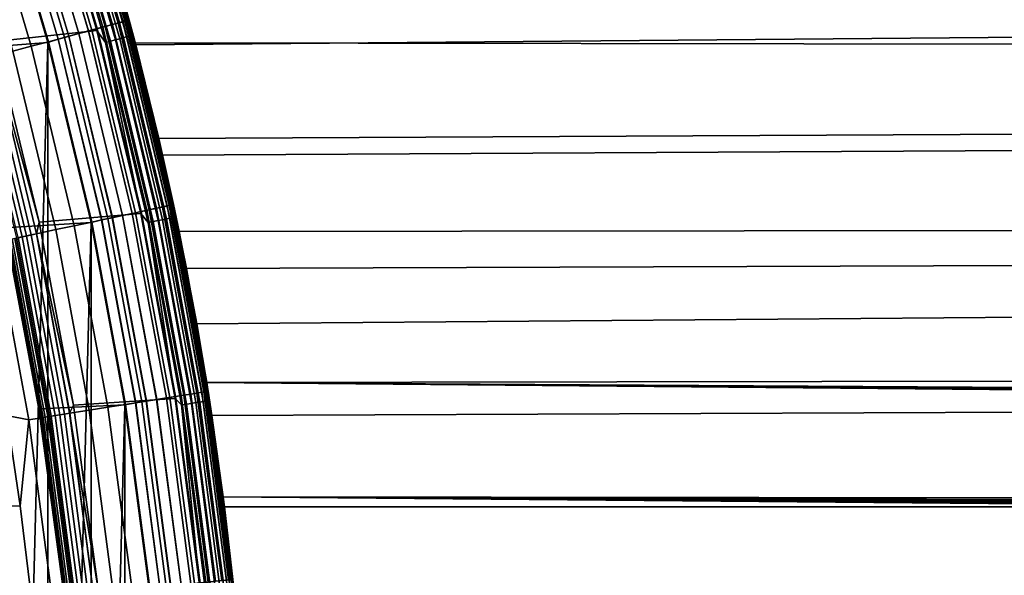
# Model space of a CAD drawing. Header units: metres. Extents: x -22 to 244, y -22 to 22.
# Tile 86 of 154: x 20.12 to 25.95, y 2.27 to 5.57. Entities that reach past the tile are written whole.
import ezdxf

# ---------------------------------------------------------------- set-up
doc = ezdxf.new("R2010")
doc.units = ezdxf.units.M
doc.layers.add('solid_10_151_023_XXX', color=7, linetype='CONTINUOUS')

msp = doc.modelspace()

# ---------------------------------------------------------------- linework, layer by layer
at = {"layer": 'solid_10_151_023_XXX'}
for points in [[(20.229401, 6.572931, 269.455841), (20.545677, 5.505198, 269.455841), (20.611872, 5.522934, 269.350433), (20.294575, 6.594107, 269.350433)], [(20.308216, 6.598539, 0.946215), (20.625725, 5.526647, 0.946215), (20.57815, 5.513899, 0.903084), (20.261374, 6.583319, 0.903084)], [(20.261868, 6.58348, 212.696518), (20.578651, 5.514033, 212.696518), (20.626173, 5.526766, 212.65332), (20.308657, 6.598682, 212.65332)], [(20.294575, 6.594107, 269.350433), (20.611872, 5.522934, 269.350433), (20.667048, 5.537718, 269.238434), (20.348902, 6.611759, 269.238434)], [(20.349297, 6.611887, 0.995412), (20.667448, 5.537826, 0.995412), (20.625725, 5.526647, 0.946215), (20.308216, 6.598539, 0.946215)], [(20.308657, 6.598682, 212.65332), (20.626173, 5.526766, 212.65332), (20.667833, 5.537929, 212.604065), (20.349676, 6.61201, 212.604065)], [(20.348902, 6.611759, 269.238434), (20.667048, 5.537718, 269.238434), (20.7106, 5.549388, 269.121063), (20.391783, 6.625692, 269.121063)], [(20.383913, 6.623135, 1.04983), (20.702606, 5.547246, 1.04983), (20.667448, 5.537826, 0.995412), (20.349297, 6.611887, 0.995412)], [(20.349676, 6.61201, 212.604065), (20.667833, 5.537929, 212.604065), (20.702921, 5.547331, 212.549606), (20.384224, 6.623236, 212.549606)], [(20.41147, 6.632089, 1.108537), (20.730593, 5.554746, 1.108537), (20.702606, 5.547246, 1.04983), (20.383913, 6.623135, 1.04983)], [(20.384224, 6.623236, 212.549606), (20.702921, 5.547331, 212.549606), (20.730835, 5.554811, 212.49086), (20.411709, 6.632166, 212.49086)], [(20.391783, 6.625692, 269.121063), (20.7106, 5.549388, 269.121063), (20.74205, 5.557816, 268.999603), (20.42275, 6.635754, 268.999603)], [(20.431496, 6.638596, 1.170527), (20.750933, 5.560195, 1.170527), (20.730593, 5.554746, 1.108537), (20.41147, 6.632089, 1.108537)], [(20.411709, 6.632166, 212.49086), (20.730835, 5.554811, 212.49086), (20.751095, 5.560239, 212.428833), (20.431656, 6.638648, 212.428833)], [(20.42275, 6.635754, 268.999603), (20.74205, 5.557816, 268.999603), (20.761055, 5.562908, 268.875427), (20.441463, 6.641834, 268.875427)], [(20.443647, 6.642543, 1.234737), (20.763273, 5.563502, 1.234737), (20.750933, 5.560195, 1.170527), (20.431496, 6.638596, 1.170527)], [(20.431656, 6.638648, 212.428833), (20.751095, 5.560239, 212.428833), (20.763355, 5.563524, 212.364609), (20.443727, 6.64257, 212.364609)], [(20.441463, 6.641834, 268.875427), (20.761055, 5.562908, 268.875427), (20.767405, 5.564612, 268.75), (20.447714, 6.643869, 268.75)], [(20.763273, 5.563502, 1.234737), (20.443647, 6.642543, 1.234737), (20.447716, 6.643866, 1.3), (20.767405, 5.56461, 1.3)], [(20.443727, 6.64257, 212.364609), (20.763355, 5.563524, 212.364609), (20.767405, 5.56461, 212.300003), (20.447716, 6.643866, 212.300003)], [(20.447714, 6.643869, 268.75), (20.767405, 5.564612, 268.75), (20.767405, 5.564609, 213.449997), (20.447716, 6.643865, 213.449997)], [(20.447716, 6.643866, 1.3), (20.619034, 6.091425, 122.234756), (20.80282, 5.430715, 122.030205), (20.767405, 5.56461, 1.3)], [(20.447716, 6.643866, 212.300003), (20.767405, 5.56461, 212.300003), (20.65234, 5.977529, 153.785416), (20.480772, 6.541255, 153.467896)], [(20.479353, 6.537732, 213.418961), (20.447716, 6.643865, 213.449997), (20.767405, 5.564609, 213.449997)], [(19.973179, 5.437093, 213.25), (19.655294, 6.493023, 213.25), (20.26029, 6.573476, 213.25), (20.57674, 5.503419, 213.25)], [(20.069483, 6.52097, 269.642365), (20.383259, 5.461678, 269.642365), (20.469194, 5.484704, 269.553528), (20.154095, 6.548462, 269.553528)], [(20.153704, 6.548335, 0.83786), (20.468798, 5.484598, 0.83786), (20.408894, 5.468546, 0.816885), (20.094721, 6.529171, 0.816885)], [(20.095324, 6.529366, 212.782944), (20.409504, 5.46871, 212.782944), (20.469381, 5.484754, 212.761887), (20.154278, 6.548522, 212.761887)], [(20.209574, 6.566488, 0.866758), (20.525541, 5.499802, 0.866758), (20.468798, 5.484598, 0.83786), (20.153704, 6.548335, 0.83786)], [(20.154095, 6.548462, 269.553528), (20.469194, 5.484704, 269.553528), (20.545677, 5.505198, 269.455841), (20.229401, 6.572931, 269.455841)], [(20.154278, 6.548522, 212.761887), (20.469381, 5.484754, 212.761887), (20.526089, 5.499949, 212.73291), (20.210114, 6.566664, 212.73291)], [(20.261374, 6.583319, 0.903084), (20.57815, 5.513899, 0.903084), (20.525541, 5.499802, 0.866758), (20.209574, 6.566488, 0.866758)], [(20.210114, 6.566664, 212.73291), (20.526089, 5.499949, 212.73291), (20.578651, 5.514033, 212.696518), (20.261868, 6.58348, 212.696518)], [(20.320938, 6.487161, 213.252457), (20.57674, 5.503419, 213.25), (20.26029, 6.573476, 213.25)], [(20.472401, 6.535512, 213.388412), (20.781696, 5.472953, 213.388412), (20.7701, 5.469899, 213.359375), (20.460976, 6.531866, 213.359375)], [(20.479353, 6.537732, 213.418961), (20.788754, 5.474812, 213.418961), (20.781696, 5.472953, 213.388412), (20.472401, 6.535512, 213.388412)], [(20.479353, 6.537732, 213.418961), (20.767405, 5.564609, 213.449997), (20.788754, 5.474812, 213.418961)], [(19.77191, 5.392065, 212.800003), (20.285141, 5.432592, 212.800003), (19.973003, 6.486838, 212.800003), (19.456944, 6.436621, 212.800003)], [(19.87615, 6.458152, 269.789795), (20.186903, 5.409064, 269.789795), (20.288816, 5.436372, 269.721405), (19.976494, 6.490757, 269.721405)], [(20.034256, 6.509524, 212.795715), (19.973003, 6.486838, 212.800003), (20.285141, 5.432592, 212.800003), (20.347481, 5.452091, 212.795715)], [(19.973003, -6.486839, 0.8), (19.973013, 6.48681, 0.8), (20.285152, 5.432551, 0.8)], [(20.033638, 6.509324, 0.804193), (20.346855, 5.451923, 0.804193), (20.285152, 5.432551, 0.8), (19.973013, 6.48681, 0.8)], [(19.976494, 6.490757, 269.721405), (20.288816, 5.436372, 269.721405), (20.383259, 5.461678, 269.642365), (20.069483, 6.52097, 269.642365)], [(20.094721, 6.529171, 0.816885), (20.408894, 5.468546, 0.816885), (20.346855, 5.451923, 0.804193), (20.033638, 6.509324, 0.804193)], [(20.034256, 6.509524, 212.795715), (20.347481, 5.452091, 212.795715), (20.409504, 5.46871, 212.782944), (20.095324, 6.529366, 212.782944)], [(20.350039, 6.49645, 213.259796), (20.657486, 5.440242, 213.259796), (20.627945, 5.432463, 213.252457), (20.320938, 6.487161, 213.252457)], [(20.320938, 6.487161, 213.252457), (20.627945, 5.432463, 213.252457), (20.57674, 5.503419, 213.25)], [(20.377684, 6.505276, 213.27182), (20.685549, 5.447633, 213.27182), (20.657486, 5.440242, 213.259796), (20.350039, 6.49645, 213.259796)], [(20.403194, 6.51342, 213.288254), (20.711445, 5.454453, 213.288254), (20.685549, 5.447633, 213.27182), (20.377684, 6.505276, 213.27182)], [(20.425941, 6.520681, 213.30867), (20.734535, 5.460534, 213.30867), (20.711445, 5.454453, 213.288254), (20.403194, 6.51342, 213.288254)], [(20.445362, 6.526881, 213.332565), (20.754248, 5.465725, 213.332565), (20.734535, 5.460534, 213.30867), (20.425941, 6.520681, 213.30867)], [(20.460976, 6.531866, 213.359375), (20.7701, 5.469899, 213.359375), (20.754248, 5.465725, 213.332565), (20.445362, 6.526881, 213.332565)], [(19.76955, 6.423516, 269.846771), (20.078638, 5.380055, 269.846771), (20.186903, 5.409064, 269.789795), (19.87615, 6.458152, 269.789795)], [(113.684235, 6.122922, 156.121552), (113.793701, 5.284454, 155.820801), (20.80282, 5.430715, 122.030205), (20.619034, 6.091425, 122.234756)], [(103.572701, 6.122922, 183.902771), (20.65234, 5.977529, 153.785416), (20.806215, 5.417695, 154.068497)], [(103.572701, 6.122922, 183.902771), (20.806215, 5.417695, 154.068497), (20.943062, 4.861906, 154.318985), (103.463234, 5.284454, 184.203537)], [(20.767405, 5.56461, 212.300003), (20.806215, 5.417695, 154.068497), (20.65234, 5.977529, 153.785416)], [(20.667048, 5.537718, 269.238434), (20.928545, 4.4485, 269.238434), (20.972649, 4.457874, 269.121063), (20.7106, 5.549388, 269.121063)], [(20.702606, 5.547246, 1.04983), (20.964554, 4.456153, 1.04983), (20.928951, 4.448586, 0.995412), (20.667448, 5.537826, 0.995412)], [(20.667833, 5.537929, 212.604065), (20.929342, 4.448669, 212.604065), (20.964874, 4.456222, 212.549606), (20.702921, 5.547331, 212.549606)], [(20.730593, 5.554746, 1.108537), (20.992895, 4.462178, 1.108537), (20.964554, 4.456153, 1.04983), (20.702606, 5.547246, 1.04983)], [(20.702921, 5.547331, 212.549606), (20.964874, 4.456222, 212.549606), (20.993141, 4.46223, 212.49086), (20.730835, 5.554811, 212.49086)], [(20.7106, 5.549388, 269.121063), (20.972649, 4.457874, 269.121063), (21.004498, 4.464644, 268.999603), (20.74205, 5.557816, 268.999603)], [(20.750933, 5.560195, 1.170527), (21.013493, 4.466556, 1.170527), (20.992895, 4.462178, 1.108537), (20.730593, 5.554746, 1.108537)], [(20.730835, 5.554811, 212.49086), (20.993141, 4.46223, 212.49086), (21.013657, 4.466591, 212.428833), (20.751095, 5.560239, 212.428833)], [(20.74205, 5.557816, 268.999603), (21.004498, 4.464644, 268.999603), (21.023743, 4.468735, 268.875427), (20.761055, 5.562908, 268.875427)], [(20.763273, 5.563502, 1.234737), (21.02599, 4.469212, 1.234737), (21.013493, 4.466556, 1.170527), (20.750933, 5.560195, 1.170527)], [(20.751095, 5.560239, 212.428833), (21.013657, 4.466591, 212.428833), (21.026072, 4.46923, 212.364609), (20.763355, 5.563524, 212.364609)], [(20.761055, 5.562908, 268.875427), (21.023743, 4.468735, 268.875427), (21.030172, 4.470104, 268.75), (20.767405, 5.564612, 268.75)], [(21.02599, 4.469212, 1.234737), (20.763273, 5.563502, 1.234737), (20.767405, 5.56461, 1.3), (21.030174, 4.470102, 1.3)], [(20.763355, 5.563524, 212.364609), (21.026072, 4.46923, 212.364609), (21.030174, 4.470102, 212.300003), (20.767405, 5.56461, 212.300003)], [(20.767405, 5.564612, 268.75), (21.030172, 4.470104, 268.75), (21.030174, 4.470101, 213.449997), (20.767405, 5.564609, 213.449997)], [(20.767405, 5.56461, 1.3), (20.965662, 4.763508, 121.850784), (21.107037, 4.091821, 121.696342), (21.030174, 4.470102, 1.3)], [(20.767405, 5.56461, 1.3), (20.80282, 5.430715, 122.030205), (20.965662, 4.763508, 121.850784)], [(20.767405, 5.56461, 212.300003), (21.030174, 4.470102, 212.300003), (20.943062, 4.861906, 154.318985), (20.806215, 5.417695, 154.068497)], [(20.788754, 5.474812, 213.418961), (20.767405, 5.564609, 213.449997), (21.030174, 4.470101, 213.449997)], [(20.234482, 4.365281, 213.25), (19.973179, 5.437093, 213.25), (20.57674, 5.503419, 213.25), (20.8368, 4.417889, 213.25)], [(20.383259, 5.461678, 269.642365), (20.641167, 4.387415, 269.642365), (20.728189, 4.405912, 269.553528), (20.469194, 5.484704, 269.553528)], [(20.468798, 5.484598, 0.83786), (20.727787, 4.405827, 0.83786), (20.667124, 4.392933, 0.816885), (20.408894, 5.468546, 0.816885)], [(20.409504, 5.46871, 212.782944), (20.667744, 4.393064, 212.782944), (20.728378, 4.405953, 212.761887), (20.469381, 5.484754, 212.761887)], [(20.525541, 5.499802, 0.866758), (20.785248, 4.418041, 0.866758), (20.727787, 4.405827, 0.83786), (20.468798, 5.484598, 0.83786)], [(20.469194, 5.484704, 269.553528), (20.728189, 4.405912, 269.553528), (20.805641, 4.422375, 269.455841), (20.545677, 5.505198, 269.455841)], [(20.469381, 5.484754, 212.761887), (20.728378, 4.405953, 212.761887), (20.785803, 4.418159, 212.73291), (20.526089, 5.499949, 212.73291)], [(20.57815, 5.513899, 0.903084), (20.838524, 4.429365, 0.903084), (20.785248, 4.418041, 0.866758), (20.525541, 5.499802, 0.866758)], [(20.526089, 5.499949, 212.73291), (20.785803, 4.418159, 212.73291), (20.839031, 4.429473, 212.696518), (20.578651, 5.514033, 212.696518)], [(20.545677, 5.505198, 269.455841), (20.805641, 4.422375, 269.455841), (20.872671, 4.436623, 269.350433), (20.611872, 5.522934, 269.350433)], [(20.627945, 5.432463, 213.252457), (20.8368, 4.417889, 213.25), (20.57674, 5.503419, 213.25)], [(20.625725, 5.526647, 0.946215), (20.8867, 4.439605, 0.946215), (20.838524, 4.429365, 0.903084), (20.57815, 5.513899, 0.903084)], [(20.578651, 5.514033, 212.696518), (20.839031, 4.429473, 212.696518), (20.887154, 4.439702, 212.65332), (20.626173, 5.526766, 212.65332)], [(20.611872, 5.522934, 269.350433), (20.872671, 4.436623, 269.350433), (20.928545, 4.4485, 269.238434), (20.667048, 5.537718, 269.238434)], [(20.667448, 5.537826, 0.995412), (20.928951, 4.448586, 0.995412), (20.8867, 4.439605, 0.946215), (20.625725, 5.526647, 0.946215)], [(20.626173, 5.526766, 212.65332), (20.887154, 4.439702, 212.65332), (20.929342, 4.448669, 212.604065), (20.667833, 5.537929, 212.604065)], [(20.030876, 4.332069, 212.800003), (20.541622, 4.363679, 212.800003), (20.285141, 5.432592, 212.800003), (19.77191, 5.392065, 212.800003)], [(19.964684, 5.349521, 213.252426), (19.973179, 5.437093, 213.25), (20.234482, 4.365281, 213.25)], [(20.285141, -5.432593, 0.8), (19.973003, -6.486839, 0.8), (20.285152, 5.432551, 0.8)], [(20.186903, 5.409064, 269.789795), (20.442327, 4.34515, 269.789795), (20.54553, 4.367087, 269.721405), (20.288816, 5.436372, 269.721405)], [(20.347481, 5.452091, 212.795715), (20.285141, 5.432592, 212.800003), (20.541622, 4.363679, 212.800003), (20.604937, 4.379714, 212.795715)], [(20.285141, -5.432593, 0.8), (20.285152, 5.432551, 0.8), (20.54162, 4.36369, 0.8)], [(20.346855, 5.451923, 0.804193), (20.604301, 4.37958, 0.804193), (20.54162, 4.36369, 0.8), (20.285152, 5.432551, 0.8)], [(20.288816, 5.436372, 269.721405), (20.54553, 4.367087, 269.721405), (20.641167, 4.387415, 269.642365), (20.383259, 5.461678, 269.642365)], [(20.408894, 5.468546, 0.816885), (20.667124, 4.392933, 0.816885), (20.604301, 4.37958, 0.804193), (20.346855, 5.451923, 0.804193)], [(20.347481, 5.452091, 212.795715), (20.604937, 4.379714, 212.795715), (20.667744, 4.393064, 212.782944), (20.409504, 5.46871, 212.782944)], [(20.657486, 5.440242, 213.259796), (20.910152, 4.369607, 213.259796), (20.880251, 4.363359, 213.252457), (20.627945, 5.432463, 213.252457)], [(20.627945, 5.432463, 213.252457), (20.880251, 4.363359, 213.252457), (20.8368, 4.417889, 213.25)], [(20.685549, 5.447633, 213.27182), (20.938559, 4.375544, 213.27182), (20.910152, 4.369607, 213.259796), (20.657486, 5.440242, 213.259796)], [(20.711445, 5.454453, 213.288254), (20.964771, 4.381021, 213.288254), (20.938559, 4.375544, 213.27182), (20.685549, 5.447633, 213.27182)], [(20.734535, 5.460534, 213.30867), (20.988144, 4.385905, 213.30867), (20.964771, 4.381021, 213.288254), (20.711445, 5.454453, 213.288254)], [(20.754248, 5.465725, 213.332565), (21.008099, 4.390075, 213.332565), (20.988144, 4.385905, 213.30867), (20.734535, 5.460534, 213.30867)], [(20.7701, 5.469899, 213.359375), (21.024143, 4.393428, 213.359375), (21.008099, 4.390075, 213.332565), (20.754248, 5.465725, 213.332565)], [(20.781696, 5.472953, 213.388412), (21.035881, 4.395881, 213.388412), (21.024143, 4.393428, 213.359375), (20.7701, 5.469899, 213.359375)], [(20.788754, 5.474812, 213.418961), (21.043026, 4.397374, 213.418961), (21.035881, 4.395881, 213.388412), (20.781696, 5.472953, 213.388412)], [(20.788754, 5.474812, 213.418961), (21.030174, 4.470101, 213.449997), (21.043026, 4.397374, 213.418961)], [(113.793701, 5.284454, 155.820801), (20.965662, 4.763508, 121.850784), (20.80282, 5.430715, 122.030205)], [(19.96521, 5.349662, 269.891693), (20.217827, 4.297432, 269.891693), (20.332691, 4.321847, 269.846771), (20.078638, 5.380055, 269.846771)], [(20.078638, 5.380055, 269.846771), (20.332691, 4.321847, 269.846771), (20.442327, 4.34515, 269.789795), (20.186903, 5.409064, 269.789795)], [(19.847862, 5.318219, 269.924103), (20.098995, 4.272173, 269.924103), (20.217827, 4.297432, 269.891693), (19.96521, 5.349662, 269.891693)], [(20.109411, 4.274387, 213.308487), (19.858149, 5.320975, 213.308487), (19.881235, 5.327161, 213.288101), (20.132792, 4.279357, 213.288101)], [(20.132792, 4.279357, 213.288101), (19.881235, 5.327161, 213.288101), (19.907124, 5.334097, 213.271713), (20.159006, 4.284929, 213.271713)], [(20.159006, 4.284929, 213.271713), (19.907124, 5.334097, 213.271713), (19.935169, 5.341612, 213.25972), (20.187407, 4.290966, 213.25972)], [(20.187407, 4.290966, 213.25972), (19.935169, 5.341612, 213.25972), (19.964684, 5.349521, 213.252426), (20.217295, 4.297319, 213.252426)], [(20.217295, 4.297319, 213.252426), (19.964684, 5.349521, 213.252426), (20.234482, 4.365281, 213.25)], [(103.463234, 5.284454, 184.203537), (20.943062, 4.861906, 154.318985), (21.063501, 4.31033, 154.538467), (103.370018, 4.429359, 184.459641)], [(113.793701, 5.284454, 155.820801), (113.886917, 4.429359, 155.564697), (21.107037, 4.091821, 121.696342), (20.965662, 4.763508, 121.850784)], [(21.030174, 4.470102, 212.300003), (21.063501, 4.31033, 154.538467), (20.943062, 4.861906, 154.318985)], [(20.805641, 4.422375, 269.455841), (21.008577, 3.327432, 269.455841), (21.076262, 3.338152, 269.350433), (20.872671, 4.436623, 269.350433)], [(20.8867, 4.439605, 0.946215), (21.090427, 3.340395, 0.946215), (21.04178, 3.332691, 0.903084), (20.838524, 4.429365, 0.903084)], [(20.839031, 4.429473, 212.696518), (21.042294, 3.332772, 212.696518), (21.090883, 3.340468, 212.65332), (20.887154, 4.439702, 212.65332)], [(20.872671, 4.436623, 269.350433), (21.076262, 3.338152, 269.350433), (21.132679, 3.347088, 269.238434), (20.928545, 4.4485, 269.238434)], [(20.928951, 4.448586, 0.995412), (21.133091, 3.347153, 0.995412), (21.090427, 3.340395, 0.946215), (20.8867, 4.439605, 0.946215)], [(20.887154, 4.439702, 212.65332), (21.090883, 3.340468, 212.65332), (21.133484, 3.347215, 212.604065), (20.929342, 4.448669, 212.604065)], [(20.928545, 4.4485, 269.238434), (21.132679, 3.347088, 269.238434), (21.177214, 3.354141, 269.121063), (20.972649, 4.457874, 269.121063)], [(20.964554, 4.456153, 1.04983), (21.169041, 3.352847, 1.04983), (21.133091, 3.347153, 0.995412), (20.928951, 4.448586, 0.995412)], [(20.929342, 4.448669, 212.604065), (21.133484, 3.347215, 212.604065), (21.169363, 3.352898, 212.549606), (20.964874, 4.456222, 212.549606)], [(20.992895, 4.462178, 1.108537), (21.197659, 3.357379, 1.108537), (21.169041, 3.352847, 1.04983), (20.964554, 4.456153, 1.04983)], [(20.964874, 4.456222, 212.549606), (21.169363, 3.352898, 212.549606), (21.197905, 3.357418, 212.49086), (20.993141, 4.46223, 212.49086)], [(20.972649, 4.457874, 269.121063), (21.177214, 3.354141, 269.121063), (21.209373, 3.359235, 268.999603), (21.004498, 4.464644, 268.999603)], [(21.013493, 4.466556, 1.170527), (21.218454, 3.360673, 1.170527), (21.197659, 3.357379, 1.108537), (20.992895, 4.462178, 1.108537)], [(20.993141, 4.46223, 212.49086), (21.197905, 3.357418, 212.49086), (21.218622, 3.3607, 212.428833), (21.013657, 4.466591, 212.428833)], [(21.004498, 4.464644, 268.999603), (21.209373, 3.359235, 268.999603), (21.228807, 3.362313, 268.875427), (21.023743, 4.468735, 268.875427)], [(21.02599, 4.469212, 1.234737), (21.231075, 3.362672, 1.234737), (21.218454, 3.360673, 1.170527), (21.013493, 4.466556, 1.170527)], [(21.013657, 4.466591, 212.428833), (21.218622, 3.3607, 212.428833), (21.231159, 3.362685, 212.364609), (21.026072, 4.46923, 212.364609)], [(21.023743, 4.468735, 268.875427), (21.228807, 3.362313, 268.875427), (21.235298, 3.363343, 268.75), (21.030172, 4.470104, 268.75)], [(21.231075, 3.362672, 1.234737), (21.02599, 4.469212, 1.234737), (21.030174, 4.470102, 1.3), (21.2353, 3.363341, 1.3)], [(21.026072, 4.46923, 212.364609), (21.231159, 3.362685, 212.364609), (21.2353, 3.363341, 212.300003), (21.030174, 4.470102, 212.300003)], [(21.030172, 4.470104, 268.75), (21.235298, 3.363343, 268.75), (21.2353, 3.363341, 213.449997), (21.030174, 4.470101, 213.449997)], [(21.030174, 4.470102, 1.3), (21.226837, 3.416339, 121.566399), (21.32505, 2.737198, 121.460487), (21.2353, 3.363341, 1.3)], [(21.030174, 4.470102, 1.3), (21.107037, 4.091821, 121.696342), (21.226837, 3.416339, 121.566399)], [(21.030174, 4.470102, 212.300003), (21.2353, 3.363341, 212.300003), (21.168135, 3.762992, 154.728439), (21.063501, 4.31033, 154.538467)], [(21.043026, 4.397374, 213.418961), (21.030174, 4.470101, 213.449997), (21.2353, 3.363341, 213.449997)], [(20.438223, 3.281625, 213.25), (20.234482, 4.365281, 213.25), (20.8368, 4.417889, 213.25), (21.039537, 3.320825, 213.25)], [(20.604301, 4.37958, 0.804193), (20.805273, 3.295232, 0.804193), (20.741858, 3.282564, 0.8), (20.54162, 4.36369, 0.8)], [(20.604937, 4.379714, 212.795715), (20.541622, 4.363679, 212.800003), (20.741865, 3.282512, 212.800003), (20.805914, 3.295333, 212.795715)], [(20.54553, 4.367087, 269.721405), (20.745928, 3.285832, 269.721405), (20.842499, 3.301127, 269.642365), (20.641167, 4.387415, 269.642365)], [(20.667124, 4.392933, 0.816885), (20.86871, 3.305279, 0.816885), (20.805273, 3.295232, 0.804193), (20.604301, 4.37958, 0.804193)], [(20.604937, 4.379714, 212.795715), (20.805914, 3.295333, 212.795715), (20.869333, 3.305378, 212.782944), (20.667744, 4.393064, 212.782944)], [(20.641167, 4.387415, 269.642365), (20.842499, 3.301127, 269.642365), (20.93037, 3.315045, 269.553528), (20.728189, 4.405912, 269.553528)], [(20.727787, 4.405827, 0.83786), (20.929964, 3.314981, 0.83786), (20.86871, 3.305279, 0.816885), (20.667124, 4.392933, 0.816885)], [(20.667744, 4.393064, 212.782944), (20.869333, 3.305378, 212.782944), (20.930561, 3.315075, 212.761887), (20.728378, 4.405953, 212.761887)], [(20.785248, 4.418041, 0.866758), (20.987986, 3.32417, 0.866758), (20.929964, 3.314981, 0.83786), (20.727787, 4.405827, 0.83786)], [(20.728189, 4.405912, 269.553528), (20.93037, 3.315045, 269.553528), (21.008577, 3.327432, 269.455841), (20.805641, 4.422375, 269.455841)], [(20.728378, 4.405953, 212.761887), (20.930561, 3.315075, 212.761887), (20.988544, 3.324259, 212.73291), (20.785803, 4.418159, 212.73291)], [(20.838524, 4.429365, 0.903084), (21.04178, 3.332691, 0.903084), (20.987986, 3.32417, 0.866758), (20.785248, 4.418041, 0.866758)], [(20.785803, 4.418159, 212.73291), (20.988544, 3.324259, 212.73291), (21.042294, 3.332772, 212.696518), (20.839031, 4.429473, 212.696518)], [(20.880251, 4.363359, 213.252457), (21.039537, 3.320825, 213.25), (20.8368, 4.417889, 213.25)], [(20.964771, 4.381021, 213.288254), (21.162504, 3.295972, 213.288254), (21.136044, 3.291851, 213.27182), (20.938559, 4.375544, 213.27182)], [(20.988144, 4.385905, 213.30867), (21.186096, 3.299646, 213.30867), (21.162504, 3.295972, 213.288254), (20.964771, 4.381021, 213.288254)], [(21.008099, 4.390075, 213.332565), (21.20624, 3.302783, 213.332565), (21.186096, 3.299646, 213.30867), (20.988144, 4.385905, 213.30867)], [(21.024143, 4.393428, 213.359375), (21.222435, 3.305306, 213.359375), (21.20624, 3.302783, 213.332565), (21.008099, 4.390075, 213.332565)], [(21.035881, 4.395881, 213.388412), (21.234285, 3.307152, 213.388412), (21.222435, 3.305306, 213.359375), (21.024143, 4.393428, 213.359375)], [(21.043026, 4.397374, 213.418961), (21.241495, 3.308275, 213.418961), (21.234285, 3.307152, 213.388412), (21.035881, 4.395881, 213.388412)], [(21.043026, 4.397374, 213.418961), (21.2353, 3.363341, 213.449997), (21.241495, 3.308275, 213.418961)], [(103.370018, 4.429359, 184.459641), (21.063501, 4.31033, 154.538467), (21.168135, 3.762992, 154.728439)], [(113.886917, 4.429359, 155.564697), (113.963585, 3.560327, 155.35405), (21.226837, 3.416339, 121.566399), (21.107037, 4.091821, 121.696342)], [(103.370018, 4.429359, 184.459641), (21.168135, 3.762992, 154.728439), (21.257629, 3.219191, 154.890427), (103.29335, 3.560327, 184.670288)], [(20.23304, 3.259881, 212.800003), (20.741865, 3.282512, 212.800003), (20.541622, 4.363679, 212.800003), (20.030876, 4.332069, 212.800003)], [(20.03088, 4.332048, 213.25), (20.233044, 3.259863, 213.25), (20.23304, 3.259881, 212.800003), (20.030876, 4.332069, 212.800003)], [(20.036821, 4.333097, 213.25), (20.145071, 3.798164, 213.25), (20.03088, 4.332048, 213.25)], [(20.145071, 3.798164, 213.25), (20.233044, 3.259863, 213.25), (20.03088, 4.332048, 213.25)], [(20.036821, 4.333097, 213.25), (20.052027, 4.26219, 213.449997), (20.145071, 3.798164, 213.25)], [(20.217295, 4.297319, 213.252426), (20.234482, 4.365281, 213.25), (20.438223, 3.281625, 213.25)], [(20.217827, 4.297432, 269.891693), (20.41503, 3.233423, 269.891693), (20.531013, 3.251793, 269.846771), (20.332691, 4.321847, 269.846771)], [(20.541622, -4.36368, 0.8), (20.285141, -5.432593, 0.8), (20.54162, 4.36369, 0.8)], [(20.332691, 4.321847, 269.846771), (20.531013, 3.251793, 269.846771), (20.641718, 3.269327, 269.789795), (20.442327, 4.34515, 269.789795)], [(20.442327, 4.34515, 269.789795), (20.641718, 3.269327, 269.789795), (20.745928, 3.285832, 269.721405), (20.54553, 4.367087, 269.721405)], [(20.541622, -4.36368, 0.8), (20.54162, 4.36369, 0.8), (20.741858, 3.282564, 0.8)], [(20.910152, 4.369607, 213.259796), (21.107368, 3.287385, 213.259796), (21.077187, 3.282684, 213.252457), (20.880251, 4.363359, 213.252457)], [(20.880251, 4.363359, 213.252457), (21.077187, 3.282684, 213.252457), (21.039537, 3.320825, 213.25)], [(20.938559, 4.375544, 213.27182), (21.136044, 3.291851, 213.27182), (21.107368, 3.287385, 213.259796), (20.910152, 4.369607, 213.259796)], [(19.977501, 4.246349, 269.943604), (20.172358, 3.194988, 269.943604), (20.295038, 3.214418, 269.924103), (20.098995, 4.272173, 269.924103)], [(20.054434, 4.262702, 213.418716), (20.250044, 3.207292, 213.418716), (20.24761, 3.206907, 213.449997), (20.052027, 4.26219, 213.449997)], [(20.145071, 3.798164, 213.25), (20.052027, 4.26219, 213.449997), (20.24761, 3.206907, 213.449997)], [(20.061609, 4.264227, 213.388168), (20.257288, 3.208439, 213.388168), (20.250044, 3.207292, 213.418716), (20.054434, 4.262702, 213.418716)], [(20.257288, 3.208439, 213.388168), (20.061609, 4.264227, 213.388168), (20.073376, 4.266728, 213.359146), (20.269169, 3.210321, 213.359146)], [(20.269169, 3.210321, 213.359146), (20.073376, 4.266728, 213.359146), (20.089441, 4.270143, 213.332367), (20.285393, 3.21289, 213.332367)], [(20.285393, 3.21289, 213.332367), (20.089441, 4.270143, 213.332367), (20.109411, 4.274387, 213.308487), (20.305555, 3.216084, 213.308487)], [(20.098995, 4.272173, 269.924103), (20.295038, 3.214418, 269.924103), (20.41503, 3.233423, 269.891693), (20.217827, 4.297432, 269.891693)], [(20.305555, 3.216084, 213.308487), (20.109411, 4.274387, 213.308487), (20.132792, 4.279357, 213.288101), (20.329165, 3.219823, 213.288101)], [(20.329165, 3.219823, 213.288101), (20.132792, 4.279357, 213.288101), (20.159006, 4.284929, 213.271713), (20.355635, 3.224016, 213.271713)], [(20.355635, 3.224016, 213.271713), (20.159006, 4.284929, 213.271713), (20.187407, 4.290966, 213.25972), (20.384314, 3.228558, 213.25972)], [(20.384314, 3.228558, 213.25972), (20.187407, 4.290966, 213.25972), (20.217295, 4.297319, 213.252426), (20.414492, 3.233338, 213.252426)], [(20.414492, 3.233338, 213.252426), (20.217295, 4.297319, 213.252426), (20.438223, 3.281625, 213.25)], [(20.172358, 3.194988, 269.943604), (19.977501, 4.246349, 269.943604), (19.950294, 3.751749, 269.950012), (20.043135, 3.219131, 269.950012)], [(20.145071, 3.798164, 213.25), (20.239014, 3.260727, 213.25), (20.233044, 3.259863, 213.25)], [(20.145071, 3.798164, 213.25), (20.24761, 3.206907, 213.449997), (20.239014, 3.260727, 213.25)], [(21.2353, 3.363341, 212.300003), (21.257629, 3.219191, 154.890427), (21.168135, 3.762992, 154.728439)], [(113.963585, 3.560327, 155.35405), (95.001503, 2.947363, 148.316895), (21.226837, 3.416339, 121.566399)], [(103.29335, 3.560327, 184.670288), (21.257629, 3.219191, 154.890427), (21.332594, 2.677767, 155.025757), (103.233459, 2.680094, 184.834824)], [(93.659416, 2.636368, 147.76976), (21.32505, 2.737198, 121.460487), (21.226837, 3.416339, 121.566399), (93.86834, 2.739265, 147.864471)], [(94.084953, 2.822135, 147.958878), (93.86834, 2.739265, 147.864471), (21.226837, 3.416339, 121.566399)], [(94.308037, 2.884631, 148.052124), (94.084953, 2.822135, 147.958878), (21.226837, 3.416339, 121.566399)], [(94.536247, 2.926463, 148.143402), (94.308037, 2.884631, 148.052124), (21.226837, 3.416339, 121.566399)], [(94.767677, 2.947383, 148.231796), (94.536247, 2.926463, 148.143402), (21.226837, 3.416339, 121.566399)], [(95.001503, 2.947363, 148.316895), (94.767677, 2.947383, 148.231796), (21.226837, 3.416339, 121.566399)], [(20.93037, 3.315045, 269.553528), (21.075182, 2.215091, 269.553528), (21.153929, 2.223367, 269.455841), (21.008577, 3.327432, 269.455841)], [(21.04178, 3.332691, 0.903084), (21.187363, 2.226882, 0.903084), (21.133196, 2.221188, 0.866758), (20.987986, 3.32417, 0.866758)], [(20.988544, 3.324259, 212.73291), (21.133759, 2.221248, 212.73291), (21.18788, 2.226936, 212.696518), (21.042294, 3.332772, 212.696518)], [(21.008577, 3.327432, 269.455841), (21.153929, 2.223367, 269.455841), (21.222082, 2.230531, 269.350433), (21.076262, 3.338152, 269.350433)], [(21.090427, 3.340395, 0.946215), (21.236345, 2.23203, 0.946215), (21.187363, 2.226882, 0.903084), (21.04178, 3.332691, 0.903084)], [(21.042294, 3.332772, 212.696518), (21.18788, 2.226936, 212.696518), (21.236807, 2.232078, 212.65332), (21.090883, 3.340468, 212.65332)], [(21.076262, 3.338152, 269.350433), (21.222082, 2.230531, 269.350433), (21.278891, 2.236501, 269.238434), (21.132679, 3.347088, 269.238434)], [(21.133091, 3.347153, 0.995412), (21.279305, 2.236545, 0.995412), (21.236345, 2.23203, 0.946215), (21.090427, 3.340395, 0.946215)], [(21.090883, 3.340468, 212.65332), (21.236807, 2.232078, 212.65332), (21.279701, 2.236587, 212.604065), (21.133484, 3.347215, 212.604065)], [(21.132679, 3.347088, 269.238434), (21.278891, 2.236501, 269.238434), (21.323732, 2.241215, 269.121063), (21.177214, 3.354141, 269.121063)], [(21.169041, 3.352847, 1.04983), (21.315502, 2.24035, 1.04983), (21.279305, 2.236545, 0.995412), (21.133091, 3.347153, 0.995412)], [(21.133484, 3.347215, 212.604065), (21.279701, 2.236587, 212.604065), (21.315828, 2.240384, 212.549606), (21.169363, 3.352898, 212.549606)], [(21.197659, 3.357379, 1.108537), (21.344318, 2.243378, 1.108537), (21.315502, 2.24035, 1.04983), (21.169041, 3.352847, 1.04983)], [(21.169363, 3.352898, 212.549606), (21.315828, 2.240384, 212.549606), (21.344568, 2.243404, 212.49086), (21.197905, 3.357418, 212.49086)], [(21.177214, 3.354141, 269.121063), (21.323732, 2.241215, 269.121063), (21.356115, 2.244618, 268.999603), (21.209373, 3.359235, 268.999603)], [(21.218454, 3.360673, 1.170527), (21.365261, 2.245579, 1.170527), (21.344318, 2.243378, 1.108537), (21.197659, 3.357379, 1.108537)], [(21.197905, 3.357418, 212.49086), (21.344568, 2.243404, 212.49086), (21.365429, 2.245597, 212.428833), (21.218622, 3.3607, 212.428833)], [(21.209373, 3.359235, 268.999603), (21.356115, 2.244618, 268.999603), (21.375683, 2.246675, 268.875427), (21.228807, 3.362313, 268.875427)], [(21.231075, 3.362672, 1.234737), (21.377966, 2.246915, 1.234737), (21.365261, 2.245579, 1.170527), (21.218454, 3.360673, 1.170527)], [(21.218622, 3.3607, 212.428833), (21.365429, 2.245597, 212.428833), (21.378052, 2.246924, 212.364609), (21.231159, 3.362685, 212.364609)], [(21.228807, 3.362313, 268.875427), (21.375683, 2.246675, 268.875427), (21.382221, 2.247363, 268.75), (21.235298, 3.363343, 268.75)], [(21.377966, 2.246915, 1.234737), (21.231075, 3.362672, 1.234737), (21.2353, 3.363341, 1.3), (21.382221, 2.247362, 1.3)], [(21.231159, 3.362685, 212.364609), (21.378052, 2.246924, 212.364609), (21.382221, 2.247362, 212.300003), (21.2353, 3.363341, 212.300003)], [(21.235298, 3.363343, 268.75), (21.382221, 2.247363, 268.75), (21.382221, 2.247362, 213.449997), (21.2353, 3.363341, 213.449997)], [(21.2353, 3.363341, 1.3), (21.32505, 2.737198, 121.460487), (21.401564, 2.055011, 121.378357), (21.382221, 2.247362, 1.3)], [(21.2353, 3.363341, 212.300003), (21.382221, 2.247362, 212.300003), (21.332594, 2.677767, 155.025757), (21.257629, 3.219191, 154.890427)], [(21.241495, 3.308275, 213.418961), (21.2353, 3.363341, 213.449997), (21.382221, 2.247362, 213.449997)], [(20.377867, 2.178369, 212.800003), (20.885258, 2.192225, 212.800003), (20.741865, 3.282512, 212.800003), (20.23304, 3.259881, 212.800003)], [(20.414492, 3.233338, 213.252426), (20.438223, 3.281625, 213.25), (20.583815, 2.190093, 213.25)], [(20.583815, 2.190093, 213.25), (20.438223, 3.281625, 213.25), (21.039537, 3.320825, 213.25), (21.184401, 2.216099, 213.25)], [(20.531013, 3.251793, 269.846771), (20.673063, 2.172827, 269.846771), (20.784533, 2.184542, 269.789795), (20.641718, 3.269327, 269.789795)], [(20.741865, -3.282515, 0.8), (20.541622, -4.36368, 0.8), (20.741858, 3.282564, 0.8)], [(20.641718, 3.269327, 269.789795), (20.784533, 2.184542, 269.789795), (20.889463, 2.195571, 269.721405), (20.745928, 3.285832, 269.721405)], [(20.805273, 3.295232, 0.804193), (20.949221, 2.201852, 0.804193), (20.885252, 2.192271, 0.8), (20.741858, 3.282564, 0.8)], [(20.741865, -3.282515, 0.8), (20.741858, 3.282564, 0.8), (20.885252, 2.192271, 0.8)], [(20.805914, 3.295333, 212.795715), (20.741865, 3.282512, 212.800003), (20.885258, 2.192225, 212.800003), (20.949865, 2.20192, 212.795715)], [(20.745928, 3.285832, 269.721405), (20.889463, 2.195571, 269.721405), (20.986702, 2.205791, 269.642365), (20.842499, 3.301127, 269.642365)], [(20.86871, 3.305279, 0.816885), (21.013094, 2.208565, 0.816885), (20.949221, 2.201852, 0.804193), (20.805273, 3.295232, 0.804193)], [(20.805914, 3.295333, 212.795715), (20.949865, 2.20192, 212.795715), (21.013723, 2.208631, 212.782944), (20.869333, 3.305378, 212.782944)], [(20.842499, 3.301127, 269.642365), (20.986702, 2.205791, 269.642365), (21.075182, 2.215091, 269.553528), (20.93037, 3.315045, 269.553528)], [(20.929964, 3.314981, 0.83786), (21.074772, 2.215048, 0.83786), (21.013094, 2.208565, 0.816885), (20.86871, 3.305279, 0.816885)], [(20.869333, 3.305378, 212.782944), (21.013723, 2.208631, 212.782944), (21.075373, 2.215111, 212.761887), (20.930561, 3.315075, 212.761887)], [(20.987986, 3.32417, 0.866758), (21.133196, 2.221188, 0.866758), (21.074772, 2.215048, 0.83786), (20.929964, 3.314981, 0.83786)], [(20.930561, 3.315075, 212.761887), (21.075373, 2.215111, 212.761887), (21.133759, 2.221248, 212.73291), (20.988544, 3.324259, 212.73291)], [(21.077187, 3.282684, 213.252457), (21.184401, 2.216099, 213.25), (21.039537, 3.320825, 213.25)], [(21.107368, 3.287385, 213.259796), (21.248613, 2.196445, 213.259796), (21.218229, 2.193304, 213.252457), (21.077187, 3.282684, 213.252457)], [(21.077187, 3.282684, 213.252457), (21.218229, 2.193304, 213.252457), (21.184401, 2.216099, 213.25)], [(21.136044, 3.291851, 213.27182), (21.277479, 2.199429, 213.27182), (21.248613, 2.196445, 213.259796), (21.107368, 3.287385, 213.259796)], [(21.162504, 3.295972, 213.288254), (21.304117, 2.202182, 213.288254), (21.277479, 2.199429, 213.27182), (21.136044, 3.291851, 213.27182)], [(21.186096, 3.299646, 213.30867), (21.327868, 2.204638, 213.30867), (21.304117, 2.202182, 213.288254), (21.162504, 3.295972, 213.288254)], [(21.20624, 3.302783, 213.332565), (21.348145, 2.206733, 213.332565), (21.327868, 2.204638, 213.30867), (21.186096, 3.299646, 213.30867)], [(21.222435, 3.305306, 213.359375), (21.364449, 2.208419, 213.359375), (21.348145, 2.206733, 213.332565), (21.20624, 3.302783, 213.332565)], [(21.234285, 3.307152, 213.388412), (21.376377, 2.209652, 213.388412), (21.364449, 2.208419, 213.359375), (21.222435, 3.305306, 213.359375)], [(21.241495, 3.308275, 213.418961), (21.383636, 2.210402, 213.418961), (21.376377, 2.209652, 213.388412), (21.234285, 3.307152, 213.388412)], [(21.241495, 3.308275, 213.418961), (21.382221, 2.247362, 213.449997), (21.383636, 2.210402, 213.418961)], [(20.043135, 3.219131, 269.950012), (-20.121714, 2.684492, 269.950012), (-20.185982, 2.148501, 269.950012), (20.121714, 2.684484, 269.950012)], [(20.172358, 3.194988, 269.943604), (20.043135, 3.219131, 269.950012), (20.121714, 2.684484, 269.950012)], [(20.172358, 3.194988, 269.943604), (20.311926, 2.134869, 269.943604), (20.435455, 2.147853, 269.924103), (20.295038, 3.214418, 269.924103)], [(20.312658, 2.72005, 213.25), (20.377865, 2.178384, 213.25), (20.377867, 2.178369, 212.800003), (20.23304, 3.259881, 212.800003)], [(20.233044, 3.259863, 213.25), (20.312658, 2.72005, 213.25), (20.23304, 3.259881, 212.800003)], [(20.318604, 2.721108, 213.25), (20.312658, 2.72005, 213.25), (20.233044, 3.259863, 213.25), (20.239014, 3.260727, 213.25)], [(20.239014, 3.260727, 213.25), (20.24761, 3.206907, 213.449997), (20.318604, 2.721108, 213.25)], [(20.397444, 2.143858, 213.388168), (20.257288, 3.208439, 213.388168), (20.269169, 3.210321, 213.359146), (20.409407, 2.145115, 213.359146)], [(20.409407, 2.145115, 213.359146), (20.269169, 3.210321, 213.359146), (20.285393, 3.21289, 213.332367), (20.425741, 2.146832, 213.332367)], [(20.425741, 2.146832, 213.332367), (20.285393, 3.21289, 213.332367), (20.305555, 3.216084, 213.308487), (20.446045, 2.148966, 213.308487)], [(20.295038, 3.214418, 269.924103), (20.435455, 2.147853, 269.924103), (20.556276, 2.160552, 269.891693), (20.41503, 3.233423, 269.891693)], [(20.446045, 2.148966, 213.308487), (20.305555, 3.216084, 213.308487), (20.329165, 3.219823, 213.288101), (20.469816, 2.151464, 213.288101)], [(20.469816, 2.151464, 213.288101), (20.329165, 3.219823, 213.288101), (20.355635, 3.224016, 213.271713), (20.496469, 2.154266, 213.271713)], [(20.496469, 2.154266, 213.271713), (20.355635, 3.224016, 213.271713), (20.384314, 3.228558, 213.25972), (20.525347, 2.157301, 213.25972)], [(20.525347, 2.157301, 213.25972), (20.384314, 3.228558, 213.25972), (20.414492, 3.233338, 213.252426), (20.555735, 2.160495, 213.252426)], [(20.555735, 2.160495, 213.252426), (20.414492, 3.233338, 213.252426), (20.583815, 2.190093, 213.25)], [(20.41503, 3.233423, 269.891693), (20.556276, 2.160552, 269.891693), (20.673063, 2.172827, 269.846771), (20.531013, 3.251793, 269.846771)], [(20.311926, 2.134869, 269.943604), (20.172358, 3.194988, 269.943604), (20.121714, 2.684484, 269.950012), (20.185984, 2.148493, 269.950012)], [(20.250044, 3.207292, 213.418716), (20.390148, 2.143091, 213.418716), (20.387699, 2.142833, 213.449997), (20.24761, 3.206907, 213.449997)], [(20.318604, 2.721108, 213.25), (20.24761, 3.206907, 213.449997), (20.387699, 2.142833, 213.449997)], [(20.257288, 3.208439, 213.388168), (20.397444, 2.143858, 213.388168), (20.390148, 2.143091, 213.418716), (20.250044, 3.207292, 213.418716)], [(20.121714, 2.684484, 269.950012), (-20.185982, 2.148501, 269.950012), (-20.235933, 1.611535, 269.950012), (20.185984, 2.148493, 269.950012)], [(20.383831, 2.179282, 213.25), (20.377865, 2.178384, 213.25), (20.312658, 2.72005, 213.25), (20.318604, 2.721108, 213.25)], [(20.318604, 2.721108, 213.25), (20.387699, 2.142833, 213.449997), (20.383831, 2.179282, 213.25)], [(92.931877, 2.041076, 147.411346), (21.401564, 2.055011, 121.378357), (21.32505, 2.737198, 121.460487), (93.011719, 2.130295, 147.452881)], [(93.094933, 2.215472, 147.495605), (93.011719, 2.130295, 147.452881), (21.32505, 2.737198, 121.460487)], [(93.181496, 2.296577, 147.539398), (93.094933, 2.215472, 147.495605), (21.32505, 2.737198, 121.460487)], [(93.271408, 2.373594, 147.584213), (93.181496, 2.296577, 147.539398), (21.32505, 2.737198, 121.460487)], [(93.364349, 2.446215, 147.629822), (93.271408, 2.373594, 147.584213), (21.32505, 2.737198, 121.460487)], [(93.460182, 2.514338, 147.676071), (93.364349, 2.446215, 147.629822), (21.32505, 2.737198, 121.460487)], [(93.659416, 2.636368, 147.76976), (93.460182, 2.514338, 147.676071), (21.32505, 2.737198, 121.460487)], [(103.233459, 2.680094, 184.834824), (21.332594, 2.677767, 155.025757), (21.39337, 2.138634, 155.135239)], [(21.382221, 2.247362, 212.300003), (21.39337, 2.138634, 155.135239), (21.332594, 2.677767, 155.025757)], [(103.233459, 2.680094, 184.834824), (21.39337, 2.138634, 155.135239), (21.440226, 1.602095, 155.219513), (103.190552, 1.791428, 184.952713)]]:
    msp.add_3dface(points, dxfattribs=at)

doc.saveas('drawing.dxf')
